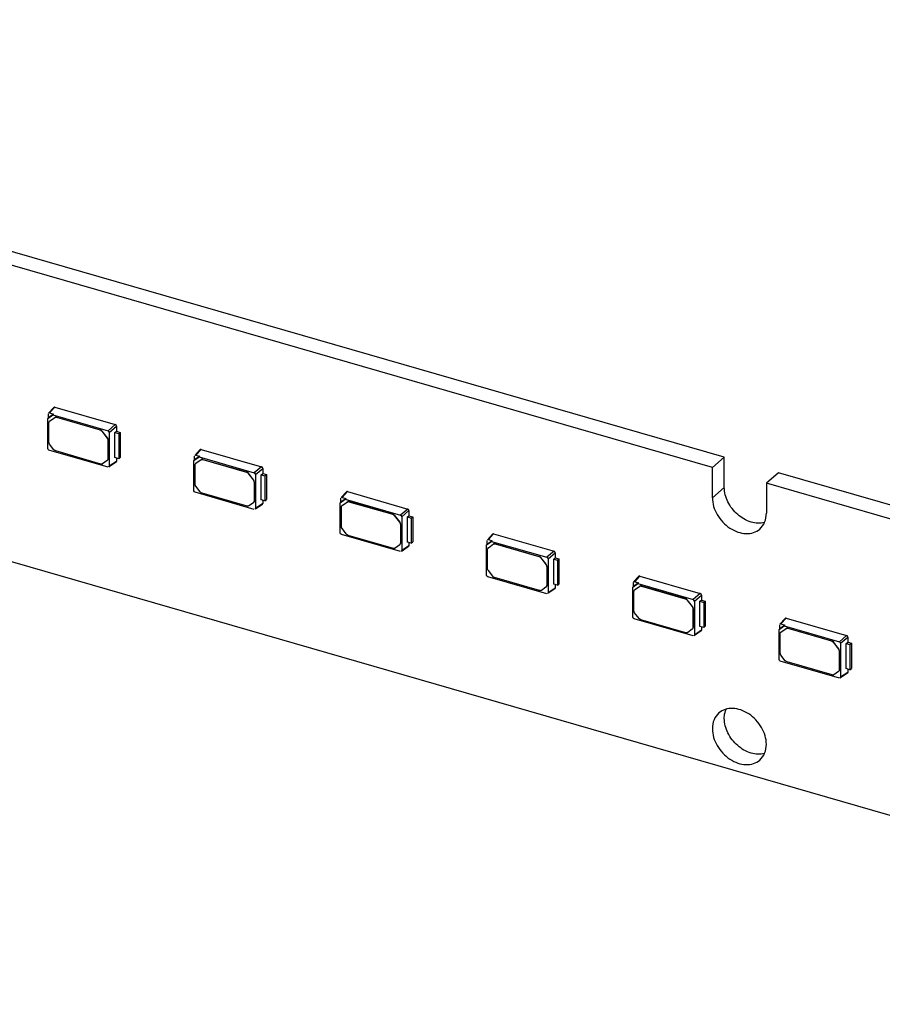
# Model space of a CAD drawing. Header units: millimetres. Extents: x 0 to 210, y 0 to 297.
# Tile 28 of 59: x 76 to 84, y 234 to 244. Entities that reach past the tile are written whole.
import ezdxf

# ---------------------------------------------------------------- set-up
doc = ezdxf.new("R2010")
doc.units = ezdxf.units.MM
doc.header["$LTSCALE"] = 19.36
doc.layers.get('0').update_dxf_attribs({"linetype": 'CONTINUOUS'})

msp = doc.modelspace()

# ---------------------------------------------------------------- linework, layer by layer
at = {"color": 7, "linetype": 'Continuous'}
for p, q in [((82.57663, 239.73428), (67.64388, 244.04499)), ((82.45877, 239.63221), (67.52602, 243.94292)), ((65.83727, 241.51068), (134.25328, 221.76068)), ((75.97571, 240.22431), (75.92394, 240.1676)), ((75.93395, 240.16982), (75.98552, 240.2266)), ((75.98552, 240.2266), (76.57985, 240.05503)), ((75.91497, 240.11671), (75.92177, 240.12265)), ((75.91503, 240.11663), (75.96486, 240.15208)), ((75.91514, 239.81989), (75.91503, 240.11663)), ((75.92171, 240.12272), (75.9216, 240.16104)), ((75.97223, 240.15866), (75.92171, 240.12272)), ((75.93333, 240.08965), (75.98491, 240.12656)), ((75.93395, 240.16982), (75.97223, 240.15866)), ((75.97229, 240.15858), (75.9648, 240.15215)), ((75.96486, 240.15208), (76.50901, 239.99488)), ((76.00098, 240.12752), (76.43147, 240.00324)), ((76.00241, 240.12875), (76.4329, 240.00448)), ((75.92608, 239.88323), (75.92608, 240.07424)), ((75.93355, 240.08993), (75.93212, 240.0887)), ((75.93214, 240.08868), (75.93333, 240.08965)), ((76.57985, 240.05503), (76.50901, 239.99488)), ((76.52136, 239.97896), (76.59199, 240.03938)), ((76.59199, 240.03938), (76.59199, 239.98965)), ((76.44897, 239.99095), (76.50031, 239.92478)), ((76.50174, 239.92602), (76.4504, 239.99218)), ((76.52136, 239.97896), (76.52136, 239.64489)), ((76.5764, 239.97749), (76.59199, 239.98965)), ((76.5764, 239.73005), (76.5764, 239.97749)), ((76.5764, 239.97749), (76.6139, 239.96666)), ((76.59199, 239.98965), (76.62833, 239.97916)), ((76.6139, 239.96666), (76.62833, 239.97916)), ((76.6139, 239.96666), (76.6139, 239.71923)), ((76.62833, 239.97916), (76.62833, 239.73172)), ((75.97672, 239.80773), (75.93333, 239.86364)), ((76.50756, 239.90519), (76.50756, 239.71656)), ((76.50899, 239.90643), (76.50899, 239.7178)), ((76.50901, 239.6361), (75.92749, 239.80397)), ((76.43824, 239.66725), (75.99421, 239.79543)), ((76.6139, 239.71923), (76.5764, 239.73005)), ((76.59199, 239.72555), (76.59199, 239.69249)), ((76.6139, 239.71923), (76.62833, 239.73172)), ((77.35509, 239.70092), (77.40492, 239.73637)), ((77.36177, 239.70701), (77.36166, 239.74532)), ((77.41229, 239.74295), (77.36177, 239.70701)), ((77.41577, 239.8086), (77.364, 239.75189)), ((77.37401, 239.75411), (77.42558, 239.81089)), ((77.37401, 239.75411), (77.41229, 239.74295)), ((77.41235, 239.74287), (77.40486, 239.73644)), ((77.40492, 239.73637), (77.94907, 239.57917)), ((77.42558, 239.81089), (78.01991, 239.63932)), ((82.57663, 239.73428), (82.45877, 239.63221)), ((82.57663, 239.43735), (82.57663, 239.73428)), ((76.50031, 239.70116), (76.45573, 239.66945)), ((76.5015, 239.70212), (76.50031, 239.70116)), ((76.50295, 239.70335), (76.50152, 239.70211)), ((76.59199, 239.69249), (76.52136, 239.64489)), ((76.58822, 239.68489), (76.52379, 239.64129)), ((77.35503, 239.701), (77.36183, 239.70694)), ((77.3552, 239.40418), (77.35509, 239.70092)), ((77.36615, 239.46752), (77.36615, 239.65853)), ((77.37361, 239.67422), (77.37219, 239.67299)), ((77.3722, 239.67297), (77.37339, 239.67394)), ((77.37339, 239.67394), (77.42497, 239.71085)), ((77.44104, 239.71181), (77.87153, 239.58753)), ((77.44247, 239.71304), (77.87296, 239.58877)), ((78.01991, 239.63932), (77.94907, 239.57917)), ((77.96142, 239.56325), (78.03205, 239.62367)), ((78.03205, 239.62367), (78.03205, 239.57394)), ((82.45877, 239.33529), (82.45877, 239.63221)), ((77.88903, 239.57523), (77.94037, 239.50907)), ((77.9418, 239.51031), (77.89046, 239.57647)), ((77.96142, 239.56325), (77.96142, 239.22918)), ((78.01646, 239.56178), (78.03205, 239.57394)), ((78.01646, 239.31434), (78.01646, 239.56178)), ((78.01646, 239.56178), (78.05396, 239.55095)), ((78.03205, 239.57394), (78.06839, 239.56345)), ((78.05396, 239.55095), (78.06839, 239.56345)), ((78.05396, 239.55095), (78.05396, 239.30352)), ((78.06839, 239.56345), (78.06839, 239.31601)), ((83.10862, 239.5807), (82.99076, 239.47864)), ((98.04137, 235.26999), (83.10862, 239.5807)), ((77.41678, 239.39202), (77.37339, 239.44793)), ((77.94762, 239.48948), (77.94762, 239.30085)), ((77.94905, 239.49072), (77.94905, 239.30209)), ((82.99076, 239.47864), (82.99076, 239.18171)), ((97.92351, 235.16792), (82.99076, 239.47864)), ((77.94907, 239.22039), (77.36756, 239.38826)), ((77.8783, 239.25154), (77.43428, 239.37972)), ((78.85583, 239.39289), (78.80406, 239.33618)), ((78.81407, 239.3384), (78.86564, 239.39518)), ((78.81407, 239.3384), (78.85235, 239.32724)), ((78.86564, 239.39518), (79.45997, 239.22361)), ((77.94037, 239.28545), (77.89579, 239.25374)), ((77.94157, 239.28641), (77.94037, 239.28545)), ((77.94301, 239.28764), (77.94158, 239.2864)), ((78.03205, 239.27678), (77.96142, 239.22918)), ((78.02828, 239.26918), (77.96386, 239.22558)), ((78.05396, 239.30352), (78.01646, 239.31434)), ((78.03205, 239.30984), (78.03205, 239.27678)), ((78.05396, 239.30352), (78.06839, 239.31601)), ((78.79509, 239.28529), (78.80189, 239.29123)), ((78.79515, 239.28521), (78.84498, 239.32066)), ((78.79527, 238.98847), (78.79515, 239.28521)), ((78.80184, 239.2913), (78.80172, 239.32961)), ((78.85235, 239.32724), (78.80184, 239.2913)), ((78.80621, 239.05181), (78.80621, 239.24282)), ((78.81368, 239.25851), (78.81225, 239.25728)), ((78.81226, 239.25726), (78.81346, 239.25823)), ((78.81346, 239.25823), (78.86504, 239.29514)), ((78.85241, 239.32716), (78.84493, 239.32073)), ((78.84498, 239.32066), (79.38913, 239.16346)), ((78.8811, 239.2961), (79.3116, 239.17182)), ((78.88253, 239.29733), (79.31303, 239.17306)), ((79.32909, 239.15952), (79.38044, 239.09336)), ((79.38187, 239.0946), (79.33052, 239.16076)), ((79.45997, 239.22361), (79.38913, 239.16346)), ((79.40148, 239.14754), (79.47211, 239.20796)), ((79.40148, 239.14754), (79.40148, 238.81347)), ((79.45652, 239.14607), (79.47211, 239.15823)), ((79.45652, 238.89863), (79.45652, 239.14607)), ((79.45652, 239.14607), (79.49402, 239.13524)), ((79.47211, 239.20796), (79.47211, 239.15823)), ((79.47211, 239.15823), (79.50845, 239.14774)), ((79.49402, 239.13524), (79.50845, 239.14774)), ((79.50845, 239.14774), (79.50845, 238.9003)), ((79.38768, 239.07377), (79.38768, 238.88514)), ((79.38911, 239.07501), (79.38911, 238.88638)), ((79.49402, 239.13524), (79.49402, 238.88781)), ((79.38913, 238.80468), (78.80762, 238.97255)), ((78.85684, 238.97631), (78.81346, 239.03222)), ((79.31836, 238.83583), (78.87434, 238.96401)), ((80.2959, 238.97718), (80.24412, 238.92047)), ((80.25414, 238.92269), (80.3057, 238.97947)), ((80.3057, 238.97947), (80.90003, 238.8079)), ((79.38044, 238.86974), (79.33586, 238.83803)), ((79.38163, 238.8707), (79.38044, 238.86974)), ((79.38307, 238.87192), (79.38164, 238.87069)), ((79.47211, 238.86107), (79.40148, 238.81347)), ((79.46834, 238.85347), (79.40392, 238.80987)), ((79.49402, 238.88781), (79.45652, 238.89863)), ((79.47211, 238.89413), (79.47211, 238.86107)), ((79.49402, 238.88781), (79.50845, 238.9003)), ((80.23516, 238.86958), (80.24196, 238.87552)), ((80.23521, 238.8695), (80.28505, 238.90495)), ((80.23533, 238.57276), (80.23521, 238.8695)), ((80.2419, 238.87559), (80.24178, 238.9139)), ((80.29242, 238.91153), (80.2419, 238.87559)), ((80.25352, 238.84252), (80.3051, 238.87943)), ((80.25414, 238.92269), (80.29242, 238.91153)), ((80.29247, 238.91145), (80.28499, 238.90502)), ((80.28505, 238.90495), (80.82919, 238.74775)), ((80.32117, 238.88039), (80.75166, 238.75611)), ((80.32259, 238.88162), (80.75309, 238.75735)), ((80.24627, 238.6361), (80.24627, 238.82711)), ((80.25374, 238.8428), (80.25231, 238.84157)), ((80.25233, 238.84155), (80.25352, 238.84252)), ((80.90003, 238.8079), (80.82919, 238.74775)), ((80.84155, 238.73183), (80.91218, 238.79225)), ((80.91218, 238.79225), (80.91218, 238.74252)), ((80.76916, 238.74381), (80.8205, 238.67765)), ((80.82193, 238.67889), (80.77059, 238.74505)), ((80.82775, 238.65806), (80.82775, 238.46943)), ((80.82918, 238.6593), (80.82918, 238.47067)), ((80.84155, 238.73183), (80.84155, 238.39776)), ((80.89659, 238.73036), (80.91218, 238.74252)), ((80.89659, 238.48292), (80.89659, 238.73036)), ((80.89659, 238.73036), (80.93409, 238.71953)), ((80.91218, 238.74252), (80.94852, 238.73203)), ((80.93409, 238.71953), (80.94852, 238.73203)), ((80.93409, 238.71953), (80.93409, 238.4721)), ((80.94852, 238.73203), (80.94852, 238.48459)), ((80.82919, 238.38897), (80.24768, 238.55684)), ((80.29691, 238.5606), (80.25352, 238.61651)), ((81.73596, 238.56147), (81.68419, 238.50476)), ((81.6942, 238.50698), (81.74577, 238.56376)), ((81.74577, 238.56376), (82.3401, 238.39219)), ((80.75842, 238.42012), (80.3144, 238.5483)), ((80.93409, 238.4721), (80.89659, 238.48292)), ((80.91218, 238.47842), (80.91218, 238.44536)), ((80.93409, 238.4721), (80.94852, 238.48459)), ((81.67522, 238.45387), (81.68202, 238.45981)), ((81.67528, 238.45379), (81.72511, 238.48924)), ((81.68196, 238.45988), (81.68185, 238.49819)), ((81.73248, 238.49582), (81.68196, 238.45988)), ((81.69358, 238.42681), (81.74516, 238.46372)), ((81.6942, 238.50698), (81.73248, 238.49582)), ((81.73254, 238.49574), (81.72505, 238.48931)), ((81.72511, 238.48924), (82.26926, 238.33204)), ((81.76123, 238.46467), (82.19172, 238.3404)), ((81.76266, 238.46591), (82.19315, 238.34164)), ((80.8205, 238.45403), (80.77592, 238.42232)), ((80.82169, 238.45499), (80.8205, 238.45403)), ((80.82314, 238.45621), (80.82171, 238.45498)), ((80.91218, 238.44536), (80.84155, 238.39776)), ((80.90841, 238.43776), (80.84398, 238.39416)), ((81.67539, 238.15705), (81.67528, 238.45379)), ((81.68634, 238.22039), (81.68634, 238.4114)), ((81.6938, 238.42709), (81.69237, 238.42586)), ((81.69239, 238.42584), (81.69358, 238.42681)), ((82.3401, 238.39219), (82.26926, 238.33204)), ((82.28161, 238.31612), (82.35224, 238.37654)), ((82.35224, 238.37654), (82.35224, 238.32681)), ((82.20922, 238.3281), (82.26056, 238.26194)), ((82.26199, 238.26318), (82.21065, 238.32934)), ((82.28161, 238.31612), (82.28161, 237.98205)), ((82.33665, 238.31465), (82.35224, 238.32681)), ((82.33665, 238.06721), (82.33665, 238.31465)), ((82.33665, 238.31465), (82.37415, 238.30382)), ((82.35224, 238.32681), (82.38858, 238.31632)), ((82.37415, 238.30382), (82.38858, 238.31632)), ((82.37415, 238.30382), (82.37415, 238.05639)), ((82.38858, 238.31632), (82.38858, 238.06888)), ((81.73697, 238.14489), (81.69358, 238.2008)), ((82.26781, 238.24235), (82.26781, 238.05372)), ((82.26924, 238.24359), (82.26924, 238.05496)), ((82.26926, 237.97326), (81.68775, 238.14113)), ((82.19849, 238.00441), (81.75447, 238.13259)), ((83.11534, 238.03808), (83.16517, 238.07353)), ((83.12203, 238.04417), (83.12191, 238.08248)), ((83.17254, 238.08011), (83.12203, 238.04417)), ((83.17602, 238.14576), (83.12425, 238.08905)), ((83.13426, 238.09127), (83.18583, 238.14805)), ((83.13426, 238.09127), (83.17254, 238.08011)), ((83.1726, 238.08003), (83.16511, 238.0736)), ((83.16517, 238.07353), (83.70932, 237.91633)), ((83.18583, 238.14805), (83.78016, 237.97648)), ((82.26056, 238.03832), (82.21598, 238.00661)), ((82.26176, 238.03928), (82.26056, 238.03832)), ((82.2632, 238.0405), (82.26177, 238.03927)), ((82.35224, 238.02964), (82.28161, 237.98205)), ((82.34847, 238.02205), (82.28405, 237.97845)), ((82.37415, 238.05639), (82.33665, 238.06721)), ((82.35224, 238.06271), (82.35224, 238.02964)), ((82.37415, 238.05639), (82.38858, 238.06888)), ((83.11528, 238.03816), (83.12208, 238.0441)), ((83.11546, 237.74134), (83.11534, 238.03808)), ((83.1264, 237.80468), (83.1264, 237.99569)), ((83.13387, 238.01138), (83.13244, 238.01015)), ((83.13245, 238.01013), (83.13365, 238.0111)), ((83.13365, 238.0111), (83.18522, 238.04801)), ((83.20129, 238.04896), (83.63179, 237.92469)), ((83.20272, 238.0502), (83.63321, 237.92593)), ((83.78016, 237.97648), (83.70932, 237.91633)), ((83.64928, 237.91239), (83.70063, 237.84623)), ((83.70205, 237.84747), (83.65071, 237.91363)), ((83.72167, 237.90041), (83.7923, 237.96083)), ((83.72167, 237.90041), (83.72167, 237.56634)), ((83.77671, 237.89894), (83.7923, 237.9111)), ((83.77671, 237.6515), (83.77671, 237.89894)), ((83.77671, 237.89894), (83.81421, 237.88811)), ((83.7923, 237.96083), (83.7923, 237.9111)), ((83.7923, 237.9111), (83.82864, 237.90061)), ((83.81421, 237.88811), (83.82864, 237.90061)), ((83.81421, 237.88811), (83.81421, 237.64068)), ((83.82864, 237.90061), (83.82864, 237.65317)), ((83.17703, 237.72918), (83.13365, 237.78509)), ((83.70787, 237.82664), (83.70787, 237.63801)), ((83.7093, 237.82788), (83.7093, 237.63925)), ((83.70932, 237.55755), (83.12781, 237.72542)), ((83.63855, 237.5887), (83.19453, 237.71688)), ((83.70063, 237.62261), (83.65605, 237.5909)), ((83.70182, 237.62357), (83.70063, 237.62261)), ((83.70326, 237.62479), (83.70183, 237.62356)), ((83.7923, 237.61393), (83.72167, 237.56634)), ((83.78853, 237.60634), (83.72411, 237.56274)), ((83.81421, 237.64068), (83.77671, 237.6515)), ((83.7923, 237.647), (83.7923, 237.61393)), ((83.81421, 237.64068), (83.82864, 237.65317))]:
    msp.add_line(p, q, dxfattribs=at)
at = {"color": 9, "linetype": 'Continuous'}
for p, q in [((75.98348, 240.12532), (75.98491, 240.12656)), ((76.00098, 240.12752), (76.00241, 240.12875)), ((75.93333, 240.08965), (75.93476, 240.09088)), ((76.43147, 240.00324), (76.4329, 240.00448)), ((76.44897, 239.99095), (76.4504, 239.99218)), ((76.50031, 239.92478), (76.50174, 239.92602)), ((76.50756, 239.90519), (76.50899, 239.90643)), ((76.50756, 239.71656), (76.50899, 239.7178)), ((77.37339, 239.67394), (77.37482, 239.67517)), ((77.42354, 239.70961), (77.42497, 239.71085)), ((77.44104, 239.71181), (77.44247, 239.71304)), ((77.87153, 239.58753), (77.87296, 239.58877)), ((77.88903, 239.57523), (77.89046, 239.57647)), ((77.94037, 239.50907), (77.9418, 239.51031)), ((77.94762, 239.48948), (77.94905, 239.49072)), ((82.57663, 239.43735), (82.45877, 239.33529)), ((77.94762, 239.30085), (77.94905, 239.30209)), ((78.81346, 239.25823), (78.81489, 239.25946)), ((78.86361, 239.2939), (78.86504, 239.29514)), ((78.8811, 239.2961), (78.88253, 239.29733)), ((79.3116, 239.17182), (79.31303, 239.17306)), ((79.32909, 239.15952), (79.33052, 239.16076)), ((79.38044, 239.09336), (79.38187, 239.0946)), ((79.38768, 239.07377), (79.38911, 239.07501)), ((79.38768, 238.88514), (79.38911, 238.88638)), ((80.30367, 238.87819), (80.3051, 238.87943)), ((80.32117, 238.88039), (80.32259, 238.88162)), ((80.25352, 238.84252), (80.25495, 238.84375)), ((80.75166, 238.75611), (80.75309, 238.75735)), ((80.76916, 238.74381), (80.77059, 238.74505)), ((80.8205, 238.67765), (80.82193, 238.67889)), ((80.82775, 238.65806), (80.82918, 238.6593)), ((80.82775, 238.46943), (80.82918, 238.47067)), ((81.74373, 238.46248), (81.74516, 238.46372)), ((81.76123, 238.46467), (81.76266, 238.46591)), ((81.69358, 238.42681), (81.69501, 238.42804)), ((82.19172, 238.3404), (82.19315, 238.34164)), ((82.20922, 238.3281), (82.21065, 238.32934)), ((82.26056, 238.26194), (82.26199, 238.26318)), ((82.26781, 238.24235), (82.26924, 238.24359)), ((82.26781, 238.05372), (82.26924, 238.05496)), ((83.13365, 238.0111), (83.13507, 238.01233)), ((83.1838, 238.04677), (83.18522, 238.04801)), ((83.20129, 238.04896), (83.20272, 238.0502)), ((83.63179, 237.92469), (83.63321, 237.92593)), ((83.64928, 237.91239), (83.65071, 237.91363)), ((83.70063, 237.84623), (83.70205, 237.84747)), ((83.70787, 237.82664), (83.7093, 237.82788)), ((83.70787, 237.63801), (83.7093, 237.63925))]:
    msp.add_line(p, q, dxfattribs=at)
at = {"color": 7, "linetype": 'Continuous'}
for centre in [(76.48756, 239.7178), (77.92763, 239.30209), (79.36769, 238.88638), (80.80775, 238.47067), (82.24782, 238.05496), (83.68788, 237.63925)]:
    msp.add_arc(centre, 0.02142, 351.555779, 0.008136, dxfattribs=at)
for centre, major_axis, ratio, start_param, end_param in [((75.93399, 240.15742), (-0.00937, 0.01084), 0.7477192, -0.8547567, 0.0883516), ((76.50897, 239.9825), (0.00936, -0.01079), 0.7522872, 0.7144696, 2.282189), ((77.37405, 239.74171), (-0.00937, 0.01084), 0.7477192, -0.8547567, 0.0883516), ((76.50897, 239.6485), (-0.00937, 0.01084), 0.7477192, -3.2299538, -2.4286299), ((77.94903, 239.56679), (0.00936, -0.01079), 0.7522872, 0.7144696, 2.282189), ((78.81411, 239.326), (-0.00937, 0.01084), 0.7477192, -0.8547567, 0.0883516), ((77.94903, 239.23279), (-0.00937, 0.01084), 0.7477192, -3.2299538, -2.4286299), ((79.38909, 239.15108), (0.00936, -0.01079), 0.7522872, 0.7144696, 2.282189), ((80.25418, 238.91029), (-0.00937, 0.01084), 0.7477192, -0.8547567, 0.0883516), ((79.38909, 238.81708), (-0.00937, 0.01084), 0.7477192, -3.2299538, -2.4286299), ((80.82916, 238.73537), (0.00936, -0.01079), 0.7522872, 0.7144696, 2.282189), ((81.69424, 238.49458), (-0.00937, 0.01084), 0.7477192, -0.8547567, 0.0883516), ((80.82916, 238.40137), (-0.00937, 0.01084), 0.7477192, -3.2299538, -2.4286299), ((82.26922, 238.31966), (0.00936, -0.01079), 0.7522872, 0.7144696, 2.282189), ((83.1343, 238.07887), (-0.00937, 0.01084), 0.7477192, -0.8547567, 0.0883516), ((82.26922, 237.98566), (-0.00937, 0.01084), 0.7477192, -3.2299538, -2.4286299), ((83.70928, 237.90395), (0.00936, -0.01079), 0.7522872, 0.7144696, 2.282189), ((83.70928, 237.56995), (-0.00937, 0.01084), 0.7477192, -3.2299538, -2.4286299)]:
    msp.add_ellipse(centre, major_axis=major_axis, ratio=ratio, start_param=start_param, end_param=end_param, dxfattribs=at)
for points in [[(75.98551, 240.2266), (75.98227, 240.22748), (75.97796, 240.22681), (75.9757, 240.22432)], [(75.92608, 240.07424), (75.92608, 240.07946), (75.92822, 240.08523), (75.93213, 240.08869)], [(76.59199, 240.03938), (76.59188, 240.04598), (76.58616, 240.0531), (76.57984, 240.05503)], [(76.43147, 240.00324), (76.43832, 240.00127), (76.4446, 239.99658), (76.44897, 239.99095)], [(76.4504, 239.99218), (76.44603, 239.99781), (76.43975, 240.0025), (76.4329, 240.00448)], [(76.50031, 239.92478), (76.50458, 239.91928), (76.50756, 239.91215), (76.50756, 239.90519)], [(76.50899, 239.90643), (76.50899, 239.91339), (76.50601, 239.92052), (76.50174, 239.92602)], [(75.92749, 239.80397), (75.92104, 239.80583), (75.91514, 239.81317), (75.91514, 239.81989)], [(75.93333, 239.86364), (75.92906, 239.86914), (75.92608, 239.87627), (75.92608, 239.88323)], [(75.99421, 239.79543), (75.98736, 239.79741), (75.98109, 239.8021), (75.97672, 239.80773)], [(77.42558, 239.81089), (77.42234, 239.81177), (77.41802, 239.8111), (77.41577, 239.80861)], [(76.50756, 239.71656), (76.50756, 239.71134), (76.50542, 239.70558), (76.50151, 239.70212)], [(76.58822, 239.68489), (76.59057, 239.68647), (76.59194, 239.68966), (76.59199, 239.69249)], [(77.36615, 239.65853), (77.36615, 239.66375), (77.36828, 239.66952), (77.37219, 239.67298)], [(78.03205, 239.62367), (78.03194, 239.63027), (78.02622, 239.63739), (78.01991, 239.63932)], [(77.87153, 239.58753), (77.87838, 239.58556), (77.88466, 239.58087), (77.88903, 239.57523)], [(77.89046, 239.57647), (77.88609, 239.5821), (77.87981, 239.58679), (77.87296, 239.58877)], [(77.37339, 239.44793), (77.36913, 239.45343), (77.36615, 239.46055), (77.36615, 239.46752)], [(77.94037, 239.50907), (77.94464, 239.50357), (77.94762, 239.49644), (77.94762, 239.48948)], [(77.94905, 239.49072), (77.94905, 239.49768), (77.94607, 239.50481), (77.9418, 239.51031)], [(77.36756, 239.38826), (77.3611, 239.39012), (77.3552, 239.39746), (77.3552, 239.40418)], [(77.43428, 239.37972), (77.42743, 239.3817), (77.42115, 239.38639), (77.41678, 239.39202)], [(78.86564, 239.39518), (78.8624, 239.39606), (78.85808, 239.39539), (78.85583, 239.3929)], [(77.94762, 239.30085), (77.94762, 239.29563), (77.94549, 239.28986), (77.94158, 239.2864)], [(78.02829, 239.26918), (78.03063, 239.27076), (78.032, 239.27395), (78.03205, 239.27677)], [(78.80621, 239.24282), (78.80621, 239.24804), (78.80835, 239.25381), (78.81226, 239.25727)], [(79.3116, 239.17182), (79.31845, 239.16985), (79.32472, 239.16516), (79.32909, 239.15952)], [(79.33052, 239.16076), (79.32615, 239.16639), (79.31987, 239.17108), (79.31303, 239.17306)], [(79.47211, 239.20796), (79.472, 239.21456), (79.46628, 239.22168), (79.45997, 239.22361)], [(78.81346, 239.03222), (78.80919, 239.03772), (78.80621, 239.04484), (78.80621, 239.05181)], [(79.38044, 239.09336), (79.3847, 239.08786), (79.38768, 239.08073), (79.38768, 239.07377)], [(79.38911, 239.07501), (79.38911, 239.08197), (79.38613, 239.0891), (79.38187, 239.0946)], [(78.80762, 238.97255), (78.80117, 238.97441), (78.79527, 238.98175), (78.79527, 238.98847)], [(78.87434, 238.96401), (78.86749, 238.96599), (78.86121, 238.97068), (78.85684, 238.97631)], [(80.3057, 238.97947), (80.30246, 238.98035), (80.29815, 238.97968), (80.29589, 238.97719)], [(79.38768, 238.88514), (79.38768, 238.87992), (79.38555, 238.87415), (79.38164, 238.87069)], [(79.46835, 238.85346), (79.47069, 238.85505), (79.47206, 238.85824), (79.47211, 238.86106)], [(80.24627, 238.82711), (80.24627, 238.83233), (80.24841, 238.8381), (80.25232, 238.84156)], [(80.75166, 238.75611), (80.75851, 238.75413), (80.76479, 238.74945), (80.76916, 238.74381)], [(80.77059, 238.74505), (80.76621, 238.75068), (80.75994, 238.75537), (80.75309, 238.75735)], [(80.91218, 238.79225), (80.91206, 238.79885), (80.90635, 238.80597), (80.90003, 238.8079)], [(80.8205, 238.67765), (80.82477, 238.67215), (80.82775, 238.66502), (80.82775, 238.65806)], [(80.82918, 238.6593), (80.82918, 238.66626), (80.8262, 238.67339), (80.82193, 238.67889)], [(80.24768, 238.55684), (80.24123, 238.5587), (80.23533, 238.56604), (80.23533, 238.57276)], [(80.25352, 238.61651), (80.24925, 238.62201), (80.24627, 238.62913), (80.24627, 238.6361)], [(80.3144, 238.5483), (80.30755, 238.55028), (80.30128, 238.55497), (80.29691, 238.5606)], [(81.74576, 238.56376), (81.74253, 238.56464), (81.73821, 238.56397), (81.73595, 238.56148)], [(80.82775, 238.46943), (80.82775, 238.46421), (80.82561, 238.45844), (80.8217, 238.45498)], [(80.90841, 238.43775), (80.91075, 238.43934), (80.91213, 238.44253), (80.91218, 238.44535)], [(81.68634, 238.4114), (81.68634, 238.41662), (81.68847, 238.42239), (81.69238, 238.42585)], [(82.35224, 238.37654), (82.35213, 238.38314), (82.34641, 238.39026), (82.34009, 238.39219)], [(82.19172, 238.3404), (82.19857, 238.33842), (82.20485, 238.33374), (82.20922, 238.3281)], [(82.21065, 238.32934), (82.20628, 238.33497), (82.2, 238.33966), (82.19315, 238.34164)], [(82.26924, 238.24359), (82.26924, 238.25055), (82.26626, 238.25768), (82.26199, 238.26318)], [(81.69358, 238.2008), (81.68931, 238.2063), (81.68634, 238.21342), (81.68634, 238.22039)], [(82.26056, 238.26194), (82.26483, 238.25644), (82.26781, 238.24931), (82.26781, 238.24235)], [(81.68775, 238.14113), (81.68129, 238.14299), (81.67539, 238.15033), (81.67539, 238.15705)], [(81.75447, 238.13259), (81.74762, 238.13457), (81.74134, 238.13925), (81.73697, 238.14489)], [(83.18583, 238.14805), (83.18259, 238.14893), (83.17827, 238.14826), (83.17602, 238.14577)], [(82.26781, 238.05372), (82.26781, 238.0485), (82.26567, 238.04273), (82.26176, 238.03927)], [(82.34848, 238.02204), (82.35082, 238.02363), (82.35219, 238.02682), (82.35224, 238.02964)], [(83.1264, 237.99569), (83.1264, 238.00091), (83.12853, 238.00668), (83.13244, 238.01014)], [(83.7923, 237.96083), (83.79219, 237.96743), (83.78647, 237.97455), (83.78016, 237.97648)], [(83.63179, 237.92469), (83.63864, 237.92271), (83.64491, 237.91803), (83.64928, 237.91239)], [(83.65071, 237.91363), (83.64634, 237.91926), (83.64006, 237.92395), (83.63321, 237.92593)], [(83.13365, 237.78509), (83.12938, 237.79059), (83.1264, 237.79771), (83.1264, 237.80468)], [(83.70063, 237.84623), (83.70489, 237.84073), (83.70787, 237.8336), (83.70787, 237.82664)], [(83.7093, 237.82788), (83.7093, 237.83484), (83.70632, 237.84197), (83.70205, 237.84747)], [(83.12781, 237.72542), (83.12136, 237.72728), (83.11546, 237.73462), (83.11546, 237.74134)], [(83.19453, 237.71688), (83.18768, 237.71886), (83.1814, 237.72354), (83.17703, 237.72918)], [(83.70787, 237.63801), (83.70787, 237.63279), (83.70574, 237.62702), (83.70183, 237.62356)], [(83.78854, 237.60633), (83.79088, 237.60792), (83.79225, 237.61111), (83.7923, 237.61393)]]:
    msp.add_open_spline(points, degree=3, dxfattribs=at)
for points, knots in [([(75.98348, 240.12532), (75.98703, 240.12784), (75.99355, 240.12906), (75.99941, 240.12797), (76.00098, 240.12752)], [0, 0, 0, 0, 0.727298, 1, 1, 1, 1]), ([(76.00241, 240.12875), (76.00084, 240.12921), (75.99498, 240.1303), (75.98845, 240.12908), (75.98491, 240.12656)], [0, 0, 0, 0, 0.272702, 1, 1, 1, 1]), ([(76.45573, 239.66945), (76.45219, 239.66693), (76.44567, 239.66571), (76.4398, 239.6668), (76.43824, 239.66725)], [0, 0, 0, 0, 0.727298, 1, 1, 1, 1]), ([(77.42354, 239.70961), (77.42709, 239.71213), (77.43361, 239.71335), (77.43947, 239.71226), (77.44104, 239.71181)], [0, 0, 0, 0, 0.727298, 1, 1, 1, 1]), ([(77.44247, 239.71304), (77.4409, 239.7135), (77.43504, 239.71459), (77.42852, 239.71337), (77.42497, 239.71085)], [0, 0, 0, 0, 0.272702, 1, 1, 1, 1]), ([(82.97279, 239.09103), (82.93012, 239.0794), (82.82984, 239.0864), (82.70015, 239.16405), (82.60454, 239.28648), (82.57663, 239.38843), (82.57663, 239.43735)], [0, 0, 0, 0, 0.225309, 0.4826788, 0.7507851, 1, 1, 1, 1]), ([(82.45877, 239.33529), (82.45877, 239.27791), (82.49674, 239.15915), (82.60135, 239.04784), (82.70721, 238.99409), (82.7881, 238.97765), (82.86452, 238.98683), (82.90813, 239.01099), (82.92584, 239.02632)], [0, 0, 0, 0, 0.2569343, 0.5308023, 0.6620264, 0.7836227, 0.8951218, 1, 1, 1, 1]), ([(77.89579, 239.25374), (77.89225, 239.25122), (77.88573, 239.25), (77.87987, 239.25109), (77.8783, 239.25154)], [0, 0, 0, 0, 0.727298, 1, 1, 1, 1]), ([(78.86361, 239.2939), (78.86715, 239.29642), (78.87367, 239.29764), (78.87954, 239.29655), (78.8811, 239.2961)], [0, 0, 0, 0, 0.727298, 1, 1, 1, 1]), ([(78.88253, 239.29733), (78.88096, 239.29778), (78.8751, 239.29888), (78.86858, 239.29766), (78.86504, 239.29514)], [0, 0, 0, 0, 0.272702, 1, 1, 1, 1]), ([(82.92584, 239.02632), (82.94669, 239.04438), (82.98106, 239.09345), (82.99076, 239.15183), (82.99076, 239.18172)], [0, 0, 0, 0, 0.4799947, 1, 1, 1, 1]), ([(80.30367, 238.87819), (80.30721, 238.88071), (80.31374, 238.88193), (80.3196, 238.88084), (80.32117, 238.88039)], [0, 0, 0, 0, 0.727298, 1, 1, 1, 1]), ([(80.32259, 238.88162), (80.32103, 238.88207), (80.31516, 238.88317), (80.30864, 238.88195), (80.3051, 238.87943)], [0, 0, 0, 0, 0.272702, 1, 1, 1, 1]), ([(79.33586, 238.83803), (79.33231, 238.83551), (79.32579, 238.83429), (79.31993, 238.83538), (79.31836, 238.83583)], [0, 0, 0, 0, 0.727298, 1, 1, 1, 1]), ([(81.74373, 238.46248), (81.74728, 238.465), (81.7538, 238.46622), (81.75966, 238.46513), (81.76123, 238.46467)], [0, 0, 0, 0, 0.727298, 1, 1, 1, 1]), ([(81.76266, 238.46591), (81.76109, 238.46636), (81.75523, 238.46745), (81.74871, 238.46624), (81.74516, 238.46372)], [0, 0, 0, 0, 0.272702, 1, 1, 1, 1]), ([(80.77592, 238.42232), (80.77238, 238.4198), (80.76585, 238.41858), (80.75999, 238.41967), (80.75842, 238.42012)], [0, 0, 0, 0, 0.727298, 1, 1, 1, 1]), ([(82.21598, 238.00661), (82.21244, 238.00409), (82.20592, 238.00287), (82.20005, 238.00396), (82.19849, 238.00441)], [0, 0, 0, 0, 0.727298, 1, 1, 1, 1]), ([(83.1838, 238.04677), (83.18734, 238.04929), (83.19386, 238.05051), (83.19972, 238.04942), (83.20129, 238.04896)], [0, 0, 0, 0, 0.727298, 1, 1, 1, 1]), ([(83.20272, 238.0502), (83.20115, 238.05065), (83.19529, 238.05174), (83.18877, 238.05053), (83.18522, 238.04801)], [0, 0, 0, 0, 0.272702, 1, 1, 1, 1]), ([(83.65605, 237.5909), (83.6525, 237.58838), (83.64598, 237.58716), (83.64012, 237.58825), (83.63855, 237.5887)], [0, 0, 0, 0, 0.727298, 1, 1, 1, 1]), ([(82.52369, 237.21427), (82.50284, 237.19621), (82.46847, 237.14714), (82.45877, 237.08876), (82.45877, 237.05888)], [0, 0, 0, 0, 0.4799954, 1, 1, 1, 1]), ([(82.99076, 236.9053), (82.99076, 236.96268), (82.95279, 237.08144), (82.84818, 237.19276), (82.74232, 237.2465), (82.66143, 237.26294), (82.58501, 237.25376), (82.5414, 237.2296), (82.52369, 237.21427)], [0, 0, 0, 0, 0.2569342, 0.5308022, 0.6620263, 0.7836227, 0.8951218, 1, 1, 1, 1]), ([(82.57663, 237.16094), (82.57663, 237.169), (82.57802, 237.19989), (82.58538, 237.23065), (82.5945, 237.25163)], [0, 0, 0, 0, 0.260484, 1, 1, 1, 1]), ([(82.97279, 236.81462), (82.93012, 236.80299), (82.82984, 236.80999), (82.70015, 236.88764), (82.60454, 237.01007), (82.57663, 237.11202), (82.57663, 237.16094)], [0, 0, 0, 0, 0.2253089, 0.4826787, 0.7507851, 1, 1, 1, 1]), ([(82.45877, 237.05888), (82.45877, 237.0015), (82.49674, 236.88274), (82.60135, 236.77143), (82.70721, 236.71768), (82.7881, 236.70124), (82.86452, 236.71042), (82.90813, 236.73458), (82.92584, 236.74991)], [0, 0, 0, 0, 0.2569342, 0.5308022, 0.6620263, 0.7836227, 0.8951218, 1, 1, 1, 1]), ([(82.92584, 236.74991), (82.94669, 236.76797), (82.98106, 236.81704), (82.99076, 236.87542), (82.99076, 236.9053)], [0, 0, 0, 0, 0.4799954, 1, 1, 1, 1])]:
    msp.add_open_spline(points, degree=3, knots=knots, dxfattribs=at)

doc.saveas('drawing.dxf')
